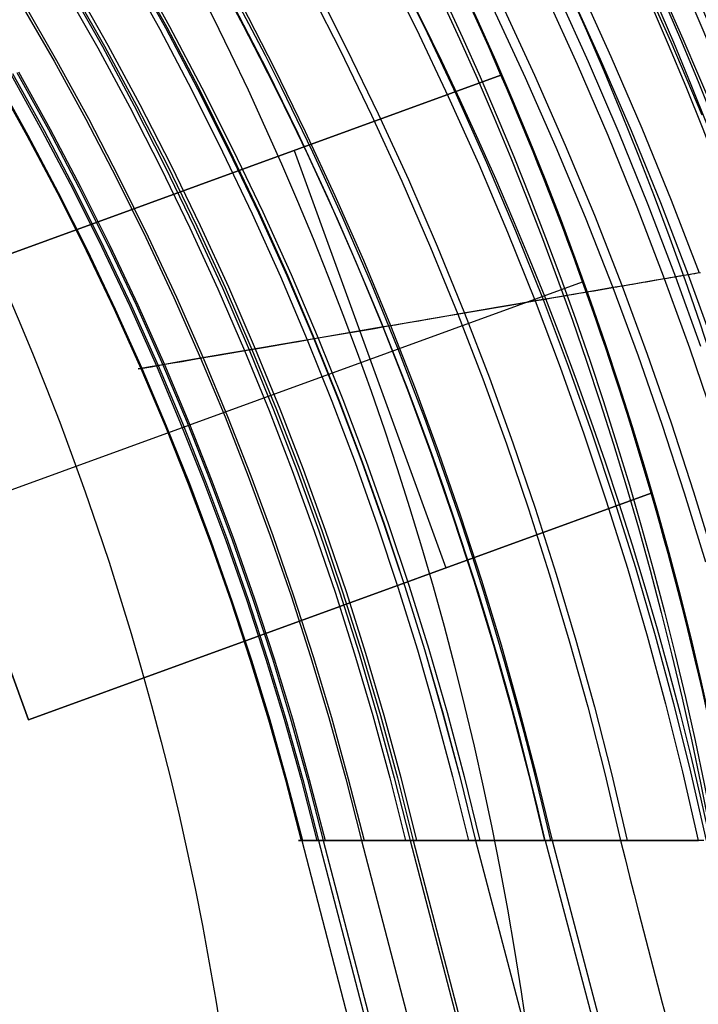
# Model space of a CAD drawing. Extents: x 112 to 670, y -274 to 273.
# Tile 59 of 84: x 579 to 625, y 15 to 81. Entities that reach past the tile are written whole.
import ezdxf

# ---------------------------------------------------------------- set-up
doc = ezdxf.new("R2010")
doc.units = 0
doc.layers.add('PREDEFINITO', color=7, linetype='CONTINUOUS')

msp = doc.modelspace()

# ---------------------------------------------------------------- linework, layer by layer
at = {"layer": 'PREDEFINITO'}
for p, q in [((603.935, 85.116, 249.625), (606.179, 80.611, 249.615)), ((586.056, 84.536, 44.63), (588.31, 80.469, 44.64)), ((586.423, 84.632, 208.554), (588.691, 80.562, 208.55)), ((586.526, 84.69, 43.618), (588.781, 80.611, 43.628)), ((586.712, 84.726, 209.675), (588.98, 80.648, 209.671)), ((603.41, 84.959, 248.651), (605.652, 80.468, 248.642)), ((620.618, 84.539, 267.743), (622.821, 79.631, 267.728)), ((621.437, 84.761, 268.307), (623.642, 79.833, 268.291)), ((581.894, 83.172, 57.175), (584.131, 79.214, 57.185)), ((582.195, 83.27, 56.052), (584.434, 79.305, 56.062)), ((582.333, 83.298, 190.229), (584.581, 79.334, 190.227)), ((582.558, 83.372, 191.374), (584.807, 79.401, 191.372)), ((598.269, 83.423, 237.747), (600.49, 79.063, 237.74)), ((598.709, 83.555, 238.786), (600.931, 79.183, 238.778)), ((615.871, 83.247, 263.523), (618.056, 78.459, 263.511)), ((616.593, 83.444, 264.271), (618.78, 78.638, 264.258)), ((614.343, 82.866, -17.417), (616.502, 78.107, -17.411)), ((615.085, 83.069, -17.902), (617.245, 78.291, -17.896)), ((578.938, 82.192, 170.115), (581.17, 78.315, 170.115)), ((579.106, 82.246, 171.275), (581.339, 78.365, 171.275)), ((593.344, 81.976, 35.001), (595.531, 77.735, 35.012)), ((593.846, 82.126, 33.929), (596.035, 77.872, 33.94)), ((610.833, 81.877, 257.206), (612.999, 77.216, 257.195)), ((611.452, 82.046, 258.087), (613.621, 77.369, 258.076)), ((588.31, 80.469, 44.64), (590.477, 76.357, 44.649)), ((588.691, 80.562, 208.55), (590.871, 76.446, 208.547)), ((588.781, 80.611, 43.628), (590.95, 76.486, 43.636)), ((588.98, 80.648, 209.671), (591.162, 76.525, 209.668)), ((605.652, 80.468, 248.642), (607.798, 75.936, 248.633)), ((606.179, 80.611, 249.615), (608.327, 76.066, 249.606)), ((623.642, 79.833, 268.291), (625.744, 74.873, 268.277)), ((584.131, 79.214, 57.185), (586.285, 75.211, 57.194)), ((584.434, 79.305, 56.062), (586.589, 75.294, 56.072)), ((584.581, 79.334, 190.227), (586.744, 75.323, 190.225)), ((584.807, 79.401, 191.372), (586.971, 75.385, 191.37)), ((600.931, 79.183, 238.778), (603.061, 74.771, 238.771)), ((622.821, 79.631, 267.728), (624.92, 74.691, 267.714)), ((600.49, 79.063, 237.74), (602.618, 74.662, 237.733)), ((618.056, 78.459, 263.511), (620.14, 73.637, 263.499)), ((618.78, 78.638, 264.258), (620.866, 73.797, 264.246)), ((581.17, 78.315, 170.115), (583.319, 74.391, 170.115)), ((581.339, 78.365, 171.275), (583.489, 74.437, 171.275)), ((596.035, 77.872, 33.94), (598.135, 73.576, 33.951)), ((616.502, 78.107, -17.411), (618.561, 73.314, -17.405)), ((617.245, 78.291, -17.896), (619.307, 73.479, -17.891)), ((569.187, 62.035, -11), (611.354, 77.383, -11)), ((569.187, 62.035, -8), (611.354, 77.383, -8)), ((611.354, 77.383, -12.04), (569.187, 62.035, -12.04)), ((611.354, 77.383, -9.5), (569.187, 62.035, -9.5)), ((577.198, 77.133, 106.289), (579.329, 73.309, 106.295)), ((577.229, 77.139, 127.836), (579.361, 73.316, 127.84)), ((577.238, 77.145, 105.109), (579.369, 73.32, 105.115)), ((577.273, 77.153, 129.015), (579.405, 73.328, 129.019)), ((578.245, 77.448, 89.427), (580.379, 73.597, 89.435)), ((578.364, 77.484, 88.258), (580.498, 73.629, 88.265)), ((578.653, 77.564, 149.042), (580.792, 73.704, 149.044)), ((578.766, 77.597, 150.213), (580.905, 73.735, 150.215)), ((595.531, 77.735, 35.012), (597.629, 73.452, 35.022)), ((611.354, 77.383, -11), (611.354, 77.383, -12.04)), ((611.354, 77.383, -11), (611.354, 77.383, -8)), ((612.999, 77.216, 257.195), (615.067, 72.518, 257.185)), ((613.621, 77.369, 258.076), (615.69, 72.656, 258.066)), ((590.95, 76.486, 43.636), (593.032, 72.319, 43.645)), ((591.162, 76.525, 209.668), (593.256, 72.358, 209.664)), ((590.477, 76.357, 44.649), (592.558, 72.202, 44.657)), ((590.871, 76.446, 208.547), (592.964, 72.287, 208.543)), ((607.798, 75.936, 248.633), (609.85, 71.368, 248.626)), ((608.327, 76.066, 249.606), (610.38, 71.485, 249.598)), ((586.285, 75.211, 57.194), (588.354, 71.163, 57.203)), ((586.589, 75.294, 56.072), (588.659, 71.238, 56.081)), ((586.744, 75.323, 190.225), (588.823, 71.267, 190.224)), ((586.971, 75.385, 191.37), (589.05, 71.323, 191.368)), ((602.618, 74.662, 237.733), (604.653, 70.221, 237.726)), ((603.061, 74.771, 238.771), (605.098, 70.32, 238.765)), ((583.319, 74.391, 170.115), (585.385, 70.422, 170.115)), ((583.489, 74.437, 171.275), (585.555, 70.464, 171.275)), ((579.329, 73.309, 106.295), (581.378, 69.439, 106.3)), ((579.361, 73.316, 127.84), (581.411, 69.445, 127.844)), ((579.369, 73.32, 105.115), (581.418, 69.449, 105.121)), ((579.405, 73.328, 129.019), (581.456, 69.456, 129.022)), ((580.379, 73.597, 89.435), (582.43, 69.7, 89.442)), ((580.498, 73.629, 88.265), (582.549, 69.729, 88.272)), ((580.792, 73.704, 149.044), (582.848, 69.798, 149.046)), ((580.905, 73.735, 150.215), (582.962, 69.826, 150.217)), ((597.629, 73.452, 35.022), (599.636, 69.13, 35.031)), ((598.135, 73.576, 33.951), (600.144, 69.242, 33.96)), ((618.561, 73.314, -17.405), (620.523, 68.489, -17.399)), ((619.307, 73.479, -17.891), (621.27, 68.636, -17.886)), ((620.14, 73.637, 263.499), (622.123, 68.782, 263.488)), ((620.866, 73.797, 264.246), (622.852, 68.925, 264.235)), ((615.067, 72.518, 257.185), (617.036, 67.787, 257.177)), ((615.69, 72.656, 258.066), (617.662, 67.91, 258.057)), ((592.558, 72.202, 44.657), (594.551, 68.006, 44.665)), ((592.964, 72.287, 208.543), (594.969, 68.085, 208.54)), ((593.032, 72.319, 43.645), (595.026, 68.112, 43.652)), ((593.256, 72.358, 209.664), (595.262, 68.15, 209.661)), ((597.378, 72.296, -11), (597.378, 72.296, -12.04)), ((597.378, 72.296, -11), (597.378, 72.296, -8)), ((597.378, 72.296, -8), (607.638, 44.105, -8)), ((588.354, 71.163, 57.203), (590.337, 67.073, 57.211)), ((588.659, 71.238, 56.081), (590.643, 67.14, 56.089)), ((588.823, 71.267, 190.224), (590.814, 67.169, 190.222)), ((589.05, 71.323, 191.368), (591.043, 67.219, 191.366)), ((609.85, 71.368, 248.626), (611.805, 66.764, 248.618)), ((610.38, 71.485, 249.598), (612.337, 66.868, 249.591)), ((582.962, 69.826, 150.217), (584.935, 65.872, 150.219)), ((585.385, 70.422, 170.115), (587.365, 66.408, 170.116)), ((585.555, 70.464, 171.275), (587.536, 66.446, 171.275)), ((604.653, 70.221, 237.726), (606.594, 65.744, 237.72)), ((605.098, 70.32, 238.765), (607.04, 65.832, 238.759)), ((581.378, 69.439, 106.3), (583.344, 65.524, 106.305)), ((581.411, 69.445, 127.844), (583.378, 65.53, 127.848)), ((581.418, 69.449, 105.121), (583.384, 65.533, 105.126)), ((581.456, 69.456, 129.022), (583.423, 65.54, 129.026)), ((582.43, 69.7, 89.442), (584.398, 65.758, 89.448)), ((582.549, 69.729, 88.272), (584.518, 65.785, 88.279)), ((582.848, 69.798, 149.046), (584.821, 65.847, 149.048)), ((600.144, 69.242, 33.96), (602.062, 64.87, 33.969)), ((599.636, 69.13, 35.031), (601.553, 64.77, 35.039)), ((620.523, 68.489, -17.399), (622.385, 63.637, -17.394)), ((621.27, 68.636, -17.886), (623.133, 63.765, -17.882)), ((622.123, 68.782, 263.488), (624.006, 63.898, 263.478)), ((622.852, 68.925, 264.235), (624.736, 64.023, 264.225)), ((594.551, 68.006, 44.665), (596.456, 63.772, 44.672)), ((594.969, 68.085, 208.54), (596.884, 63.845, 208.537)), ((595.026, 68.112, 43.652), (596.931, 63.865, 43.659)), ((595.262, 68.15, 209.661), (597.178, 63.902, 209.658)), ((617.662, 67.91, 258.057), (619.534, 63.132, 258.049)), ((590.814, 67.169, 190.222), (592.718, 63.03, 190.221)), ((591.043, 67.219, 191.366), (592.947, 63.074, 191.365)), ((617.036, 67.787, 257.177), (618.907, 63.025, 257.168)), ((590.337, 67.073, 57.211), (592.233, 62.942, 57.219)), ((590.643, 67.14, 56.089), (592.539, 63.002, 56.096)), ((611.805, 66.764, 248.618), (613.664, 62.127, 248.612)), ((612.337, 66.868, 249.591), (614.197, 62.219, 249.584)), ((584.821, 65.847, 149.048), (586.708, 61.854, 149.05)), ((584.935, 65.872, 150.219), (586.823, 61.876, 150.221)), ((587.365, 66.408, 170.116), (589.26, 62.353, 170.116)), ((587.536, 66.446, 171.275), (589.431, 62.387, 171.276)), ((607.04, 65.832, 238.759), (608.888, 61.309, 238.753)), ((583.344, 65.524, 106.305), (585.226, 61.566, 106.31)), ((583.378, 65.53, 127.848), (585.261, 61.572, 127.851)), ((583.384, 65.533, 105.126), (585.266, 61.574, 105.131)), ((583.423, 65.54, 129.026), (585.306, 61.58, 129.029)), ((584.398, 65.758, 89.448), (586.282, 61.774, 89.454)), ((584.518, 65.785, 88.279), (586.402, 61.797, 88.285)), ((606.594, 65.744, 237.72), (608.441, 61.233, 237.715)), ((601.553, 64.77, 35.039), (603.378, 60.376, 35.047)), ((602.062, 64.87, 33.969), (603.889, 60.463, 33.977)), ((596.884, 63.845, 208.537), (598.709, 59.566, 208.535)), ((596.931, 63.865, 43.659), (598.747, 59.582, 43.666)), ((597.178, 63.902, 209.658), (599.003, 59.617, 209.655)), ((623.315, 63.797, -17.988), (623.498, 63.828, -18.091)), ((624.006, 63.898, 263.478), (623.413, 63.797, 262.844)), ((623.498, 63.828, -18.091), (623.683, 63.86, -18.19)), ((623.683, 63.86, -18.19), (623.869, 63.892, -18.285)), ((623.869, 63.892, -18.285), (624.057, 63.924, -18.377)), ((624.736, 64.023, 264.225), (624.006, 63.898, 263.478)), ((624.006, 63.898, 263.478), (625.716, 59.189, 263.47)), ((624.057, 63.924, -18.377), (624.247, 63.957, -18.466)), ((624.247, 63.957, -18.466), (624.437, 63.989, -18.55)), ((624.437, 63.989, -18.55), (624.629, 64.022, -18.631)), ((624.629, 64.022, -18.631), (624.822, 64.056, -18.708)), ((574.317, 47.94, -8), (616.866, 63.426, -8)), ((596.456, 63.772, 44.672), (598.271, 59.5, 44.679)), ((620.597, 63.315, 259.476), (619.534, 63.132, 258.049)), ((619.598, 63.158, -14.734), (619.811, 63.194, -14.992)), ((619.811, 63.194, -14.992), (620.027, 63.231, -15.244)), ((620.027, 63.231, -15.244), (620.247, 63.269, -15.489)), ((620.247, 63.269, -15.489), (620.47, 63.308, -15.728)), ((620.47, 63.308, -15.728), (620.697, 63.347, -15.96)), ((621.696, 63.503, 260.86), (620.597, 63.315, 259.476)), ((620.697, 63.347, -15.96), (620.927, 63.386, -16.186)), ((620.927, 63.386, -16.186), (621.161, 63.426, -16.404)), ((621.161, 63.426, -16.404), (621.398, 63.467, -16.616)), ((621.398, 63.467, -16.616), (621.639, 63.509, -16.821)), ((621.639, 63.509, -16.821), (621.884, 63.551, -17.02)), ((622.258, 63.599, 261.535), (621.696, 63.503, 260.86)), ((621.884, 63.551, -17.02), (622.132, 63.593, -17.21)), ((622.132, 63.593, -17.21), (622.385, 63.637, -17.394)), ((622.831, 63.697, 262.196), (622.258, 63.599, 261.535)), ((622.385, 63.637, -17.394), (622.569, 63.668, -17.522)), ((622.385, 63.637, -17.394), (624.078, 58.958, -17.39)), ((622.569, 63.668, -17.522), (622.755, 63.7, -17.646)), ((622.755, 63.7, -17.646), (622.943, 63.733, -17.766)), ((623.413, 63.797, 262.844), (622.831, 63.697, 262.196)), ((622.943, 63.733, -17.766), (623.133, 63.765, -17.882)), ((623.133, 63.765, -17.882), (623.315, 63.797, -17.988)), ((623.133, 63.765, -17.882), (624.827, 59.07, -17.878)), ((592.233, 62.942, 57.219), (594.042, 58.773, 57.226)), ((592.539, 63.002, 56.096), (594.348, 58.825, 56.103)), ((592.718, 63.03, 190.221), (594.533, 58.851, 190.22)), ((592.947, 63.074, 191.365), (594.763, 58.89, 191.363)), ((616.467, 62.607, 253.459), (615.312, 62.41, 251.54)), ((615.652, 62.479, -7.647), (615.96, 62.532, -8.39)), ((615.96, 62.532, -8.39), (616.276, 62.586, -9.116)), ((616.276, 62.586, -9.116), (616.602, 62.642, -9.823)), ((617.664, 62.812, 255.337), (616.467, 62.607, 253.459)), ((616.602, 62.642, -9.823), (616.938, 62.7, -10.512)), ((616.938, 62.7, -10.512), (617.284, 62.76, -11.18)), ((617.284, 62.76, -11.18), (617.64, 62.821, -11.828)), ((617.64, 62.821, -11.828), (618.008, 62.884, -12.454)), ((618.907, 63.025, 257.168), (617.664, 62.812, 255.337)), ((618.008, 62.884, -12.454), (618.387, 62.949, -13.059)), ((618.387, 62.949, -13.059), (618.778, 63.017, -13.641)), ((618.778, 63.017, -13.641), (618.979, 63.051, -13.923)), ((619.534, 63.132, 258.049), (618.907, 63.025, 257.168)), ((618.907, 63.025, 257.168), (620.608, 58.431, 257.161)), ((618.979, 63.051, -13.923), (619.182, 63.086, -14.2)), ((619.182, 63.086, -14.2), (619.388, 63.122, -14.47)), ((619.388, 63.122, -14.47), (619.598, 63.158, -14.734)), ((619.534, 63.132, 258.049), (621.236, 58.524, 258.042)), ((579.448, 33.844, -11), (569.187, 62.035, -11)), ((579.448, 33.844, -8), (569.187, 62.035, -8)), ((569.187, 62.035, -12.04), (579.448, 33.844, -12.04)), ((569.187, 62.035, -9.5), (579.448, 33.844, -9.5)), ((586.708, 61.854, 149.05), (588.51, 57.82, 149.052)), ((586.823, 61.876, 150.221), (588.624, 57.839, 150.222)), ((589.26, 62.353, 170.116), (591.067, 58.257, 170.116)), ((589.431, 62.387, 171.276), (591.239, 58.287, 171.276)), ((608.383, 61.232, 20.235), (612.752, 61.981, 1.489)), ((612.397, 61.91, 246.204), (611.181, 61.702, 243.755)), ((613.664, 62.127, 248.612), (612.397, 61.91, 246.204)), ((612.752, 61.981, 1.489), (613.72, 62.147, -2.01)), ((615.312, 62.41, 251.54), (613.664, 62.127, 248.612)), ((613.664, 62.127, 248.612), (615.355, 57.652, 248.606)), ((613.72, 62.147, -2.01), (614.237, 62.236, -3.691)), ((614.197, 62.219, 249.584), (615.889, 57.731, 249.578)), ((614.237, 62.236, -3.691), (614.78, 62.329, -5.318)), ((614.78, 62.329, -5.318), (615.354, 62.428, -6.887)), ((615.354, 62.428, -6.887), (615.652, 62.479, -7.647)), ((585.226, 61.566, 106.31), (587.023, 57.566, 106.315)), ((585.261, 61.572, 127.851), (587.059, 57.572, 127.854)), ((585.266, 61.574, 105.131), (587.063, 57.573, 105.135)), ((585.306, 61.58, 129.029), (587.104, 57.579, 129.032)), ((586.282, 61.774, 89.454), (588.08, 57.748, 89.459)), ((586.402, 61.797, 88.285), (588.2, 57.769, 88.29)), ((608.441, 61.233, 237.715), (607.193, 61.019, 234.703)), ((607.421, 61.067, 23.913), (608.383, 61.232, 20.235)), ((610.012, 61.502, 241.271), (608.441, 61.233, 237.715)), ((608.441, 61.233, 237.715), (610.123, 56.875, 237.711)), ((608.888, 61.309, 238.753), (610.571, 56.942, 238.749)), ((611.181, 61.702, 243.755), (610.012, 61.502, 241.271)), ((606, 60.815, 231.657), (603.769, 60.433, 225.473)), ((603.889, 60.463, 33.977), (604.231, 60.522, 33.214)), ((604.231, 60.522, 33.214), (604.564, 60.578, 32.434)), ((604.564, 60.578, 32.434), (605.2, 60.687, 30.83)), ((605.2, 60.687, 30.83), (605.801, 60.79, 29.17)), ((605.801, 60.79, 29.17), (606.369, 60.887, 27.46)), ((607.193, 61.019, 234.703), (606, 60.815, 231.657)), ((606.369, 60.887, 27.46), (606.908, 60.979, 25.706)), ((606.908, 60.979, 25.706), (607.421, 61.067, 23.913)), ((601.088, 59.974, 217.074), (599.003, 59.617, 209.655)), ((599.29, 59.675, 42.588), (602.806, 60.278, 36.173)), ((603.401, 60.37, 224.387), (601.088, 59.974, 217.074)), ((602.806, 60.278, 36.173), (603.378, 60.376, 35.047)), ((603.378, 60.376, 35.047), (603.889, 60.463, 33.977)), ((603.378, 60.376, 35.047), (605.042, 56.129, 35.054)), ((603.769, 60.433, 225.473), (603.401, 60.37, 224.387)), ((603.889, 60.463, 33.977), (605.554, 56.205, 33.984)), ((596.621, 59.208, 199.991), (594.533, 58.851, 190.22)), ((596.105, 59.127, 50.259), (596.599, 59.212, 48.831)), ((596.599, 59.212, 48.831), (597.122, 59.302, 47.423)), ((599.003, 59.617, 209.655), (596.621, 59.208, 199.991)), ((597.122, 59.302, 47.423), (597.678, 59.398, 46.038)), ((597.678, 59.398, 46.038), (598.271, 59.5, 44.679)), ((598.271, 59.5, 44.679), (598.747, 59.582, 43.666)), ((598.271, 59.5, 44.679), (599.927, 55.369, 44.684)), ((598.709, 59.566, 208.535), (600.373, 55.429, 208.532)), ((598.747, 59.582, 43.666), (599.29, 59.675, 42.588)), ((598.747, 59.582, 43.666), (600.404, 55.44, 43.671)), ((599.003, 59.617, 209.655), (600.668, 55.473, 209.653)), ((592.774, 58.55, 180.778), (591.067, 58.257, 170.116)), ((592.13, 58.444, 64.873), (593.05, 58.602, 61.038)), ((594.533, 58.851, 190.22), (592.774, 58.55, 180.778)), ((593.05, 58.602, 61.038), (594.348, 58.825, 56.103)), ((594.042, 58.773, 57.226), (595.692, 54.739, 57.232)), ((594.348, 58.825, 56.103), (595.191, 58.97, 53.161)), ((594.348, 58.825, 56.103), (595.999, 54.785, 56.109)), ((594.533, 58.851, 190.22), (596.19, 54.808, 190.218)), ((594.763, 58.89, 191.363), (596.42, 54.843, 191.362)), ((595.191, 58.97, 53.161), (596.105, 59.127, 50.259)), ((621.236, 58.524, 258.042), (622.846, 53.891, 258.036)), ((624.078, 58.958, -17.39), (625.68, 54.257, -17.386)), ((588.2, 57.769, 88.29), (588.659, 57.848, 84.344)), ((589.731, 58.029, 160.192), (588.51, 57.82, 149.052)), ((588.659, 57.848, 84.344), (589.198, 57.941, 80.414)), ((589.198, 57.941, 80.414), (589.816, 58.047, 76.501)), ((591.067, 58.257, 170.116), (589.731, 58.029, 160.192)), ((589.816, 58.047, 76.501), (590.512, 58.167, 72.605)), ((590.512, 58.167, 72.605), (591.284, 58.299, 68.729)), ((591.067, 58.257, 170.116), (592.718, 54.293, 170.116)), ((591.239, 58.287, 171.276), (592.89, 54.319, 171.276)), ((591.284, 58.299, 68.729), (592.13, 58.444, 64.873)), ((620.608, 58.431, 257.161), (622.217, 53.812, 257.155)), ((586.856, 57.537, 117.087), (587.023, 57.566, 106.315)), ((586.91, 57.546, 122.472), (586.856, 57.537, 117.087)), ((587.059, 57.572, 127.854), (586.91, 57.546, 122.472)), ((587.023, 57.566, 106.315), (587.447, 57.64, 97.282)), ((587.023, 57.566, 106.315), (588.665, 53.693, 106.318)), ((587.667, 57.675, 139.056), (587.059, 57.572, 127.854)), ((587.059, 57.572, 127.854), (588.702, 53.698, 127.857)), ((587.063, 57.573, 105.135), (588.705, 53.699, 105.139)), ((587.104, 57.579, 129.032), (588.747, 53.705, 129.034)), ((587.447, 57.64, 97.282), (587.729, 57.688, 93.365)), ((588.51, 57.82, 149.052), (587.667, 57.675, 139.056)), ((587.729, 57.688, 93.365), (588.2, 57.769, 88.29)), ((588.08, 57.748, 89.459), (589.722, 53.851, 89.464)), ((588.2, 57.769, 88.29), (589.843, 53.869, 88.295)), ((588.51, 57.82, 149.052), (590.155, 53.913, 149.053)), ((588.624, 57.839, 150.222), (590.27, 53.93, 150.224)), ((615.355, 57.652, 248.606), (616.957, 53.15, 248.601)), ((615.889, 57.731, 249.578), (617.492, 53.217, 249.573)), ((610.123, 56.875, 237.711), (611.717, 52.49, 237.707)), ((610.571, 56.942, 238.749), (612.165, 52.547, 238.745)), ((605.042, 56.129, 35.054), (606.621, 51.854, 35.06)), ((605.554, 56.205, 33.984), (607.133, 51.919, 33.99)), ((599.927, 55.369, 44.684), (601.499, 51.209, 44.689)), ((600.373, 55.429, 208.532), (601.953, 51.261, 208.53)), ((600.404, 55.44, 43.671), (601.976, 51.269, 43.676)), ((600.668, 55.473, 209.653), (602.248, 51.298, 209.651)), ((595.692, 54.739, 57.232), (597.26, 50.673, 57.237)), ((595.999, 54.785, 56.109), (597.568, 50.712, 56.115)), ((596.19, 54.808, 190.218), (597.764, 50.733, 190.217)), ((596.42, 54.843, 191.362), (597.994, 50.762, 191.361)), ((589.843, 53.869, 88.295), (591.405, 49.934, 88.299)), ((590.155, 53.913, 149.053), (591.72, 49.973, 149.054)), ((590.27, 53.93, 150.224), (591.835, 49.987, 150.225)), ((592.718, 54.293, 170.116), (594.287, 50.296, 170.116)), ((592.89, 54.319, 171.276), (594.459, 50.317, 171.276)), ((622.846, 53.891, 258.036), (624.365, 49.237, 258.03)), ((588.665, 53.693, 106.318), (590.226, 49.785, 106.322)), ((588.702, 53.698, 127.857), (590.264, 49.79, 127.859)), ((588.705, 53.699, 105.139), (590.266, 49.79, 105.143)), ((588.747, 53.705, 129.034), (590.309, 49.795, 129.037)), ((589.722, 53.851, 89.464), (591.284, 49.919, 89.468)), ((617.492, 53.217, 249.573), (619.005, 48.68, 249.569)), ((622.217, 53.812, 257.155), (623.736, 49.171, 257.15)), ((612.165, 52.547, 238.745), (613.672, 48.126, 238.741)), ((616.957, 53.15, 248.601), (618.469, 48.624, 248.597)), ((607.133, 51.919, 33.99), (608.627, 47.606, 33.996)), ((611.717, 52.49, 237.707), (613.223, 48.079, 237.703)), ((601.499, 51.209, 44.689), (602.987, 47.019, 44.693)), ((601.953, 51.261, 208.53), (603.448, 47.063, 208.529)), ((601.976, 51.269, 43.676), (603.465, 47.069, 43.68)), ((602.248, 51.298, 209.651), (603.743, 47.094, 209.649)), ((606.621, 51.854, 35.06), (608.114, 47.552, 35.065)), ((597.26, 50.673, 57.237), (598.746, 46.577, 57.241)), ((597.568, 50.712, 56.115), (599.053, 46.609, 56.119)), ((597.764, 50.733, 190.217), (599.254, 46.628, 190.217)), ((597.994, 50.762, 191.361), (599.484, 46.652, 191.36)), ((591.284, 49.919, 89.468), (592.765, 45.955, 89.471)), ((591.405, 49.934, 88.299), (592.885, 45.967, 88.302)), ((591.72, 49.973, 149.054), (593.203, 45.999, 149.055)), ((591.835, 49.987, 150.225), (593.318, 46.011, 150.226)), ((594.287, 50.296, 170.116), (595.772, 46.266, 170.116)), ((594.459, 50.317, 171.276), (595.945, 46.284, 171.276)), ((590.226, 49.785, 106.322), (591.706, 45.844, 106.324)), ((590.264, 49.79, 127.859), (591.744, 45.848, 127.861)), ((590.266, 49.79, 105.143), (591.746, 45.848, 105.145)), ((590.309, 49.795, 129.037), (591.79, 45.853, 129.039)), ((624.365, 49.237, 258.03), (625.793, 44.562, 258.026)), ((579.448, 33.844, -12.04), (621.497, 49.149, -12.04)), ((621.497, 49.149, -11), (579.448, 33.844, -11)), ((621.497, 49.149, -8), (579.448, 33.844, -8)), ((579.448, 33.844, -9.5), (621.497, 49.149, -9.5)), ((618.469, 48.624, 248.597), (619.891, 44.076, 248.593)), ((619.005, 48.68, 249.569), (620.428, 44.12, 249.565)), ((621.497, 49.149, -12.04), (621.497, 49.149, -11)), ((621.497, 49.149, -8), (621.497, 49.149, -11)), ((623.736, 49.171, 257.15), (625.163, 44.51, 257.146)), ((613.223, 48.079, 237.703), (614.64, 43.644, 237.7)), ((613.672, 48.126, 238.741), (615.09, 43.681, 238.738)), ((608.114, 47.552, 35.065), (609.522, 43.225, 35.069)), ((608.627, 47.606, 33.996), (610.035, 43.268, 34)), ((598.746, 46.577, 57.241), (600.147, 42.453, 57.245)), ((599.053, 46.609, 56.119), (600.455, 42.478, 56.123)), ((599.254, 46.628, 190.217), (600.659, 42.493, 190.216)), ((599.484, 46.652, 191.36), (600.89, 42.512, 191.36)), ((602.987, 47.019, 44.693), (604.391, 42.803, 44.697)), ((603.448, 47.063, 208.529), (604.857, 42.839, 208.527)), ((603.465, 47.069, 43.68), (604.869, 42.842, 43.684)), ((603.743, 47.094, 209.649), (605.153, 42.863, 209.647)), ((592.765, 45.955, 89.471), (594.163, 41.959, 89.474)), ((592.885, 45.967, 88.302), (594.283, 41.969, 88.305)), ((593.203, 45.999, 149.055), (594.602, 41.995, 149.056)), ((593.318, 46.011, 150.226), (594.718, 42.004, 150.227)), ((595.772, 46.266, 170.116), (597.175, 42.207, 170.116)), ((595.945, 46.284, 171.276), (597.347, 42.221, 171.276)), ((591.706, 45.844, 106.324), (593.103, 41.872, 106.327)), ((591.744, 45.848, 127.861), (593.142, 41.875, 127.862)), ((591.746, 45.848, 105.145), (593.143, 41.875, 105.148)), ((591.79, 45.853, 129.039), (593.188, 41.879, 129.04)), ((607.638, 44.105, -11), (607.638, 44.105, -12.04)), ((607.638, 44.105, -11), (607.638, 44.105, -8)), ((619.891, 44.076, 248.593), (621.224, 39.508, 248.59)), ((620.428, 44.12, 249.565), (621.76, 39.541, 249.562)), ((609.522, 43.225, 35.069), (610.843, 38.875, 35.072)), ((610.035, 43.268, 34), (611.357, 38.906, 34.003)), ((614.64, 43.644, 237.7), (615.969, 39.187, 237.698)), ((615.09, 43.681, 238.738), (616.419, 39.214, 238.736)), ((604.391, 42.803, 44.697), (605.709, 38.561, 44.7)), ((604.857, 42.839, 208.527), (606.18, 38.588, 208.526)), ((604.869, 42.842, 43.684), (606.188, 38.59, 43.686)), ((605.153, 42.863, 209.647), (606.476, 38.607, 209.646)), ((594.163, 41.959, 89.474), (595.477, 37.935, 89.476)), ((594.283, 41.969, 88.305), (595.598, 37.942, 88.307)), ((594.602, 41.995, 149.056), (595.919, 37.961, 149.057)), ((594.718, 42.004, 150.227), (596.034, 37.968, 150.227)), ((597.175, 42.207, 170.116), (598.492, 38.119, 170.116)), ((597.347, 42.221, 171.276), (598.665, 38.129, 171.276)), ((600.147, 42.453, 57.245), (601.464, 38.301, 57.248)), ((600.455, 42.478, 56.123), (601.772, 38.32, 56.126)), ((600.659, 42.493, 190.216), (601.979, 38.332, 190.215)), ((600.89, 42.512, 191.36), (602.21, 38.346, 191.359)), ((593.103, 41.872, 106.327), (594.418, 37.87, 106.329)), ((593.142, 41.875, 127.862), (594.457, 37.872, 127.864)), ((593.143, 41.875, 105.148), (594.458, 37.872, 105.15)), ((593.188, 41.879, 129.04), (594.503, 37.875, 129.041)), ((621.224, 39.508, 248.59), (622.466, 34.922, 248.588)), ((621.76, 39.541, 249.562), (623.003, 34.943, 249.56)), ((606.18, 38.588, 208.526), (607.416, 34.315, 208.525)), ((606.188, 38.59, 43.686), (607.421, 34.315, 43.688)), ((606.476, 38.607, 209.646), (607.712, 34.327, 209.645)), ((610.843, 38.875, 35.072), (612.078, 34.503, 35.074)), ((611.357, 38.906, 34.003), (612.592, 34.524, 34.006)), ((615.969, 39.187, 237.698), (617.21, 34.71, 237.696)), ((616.419, 39.214, 238.736), (617.66, 34.728, 238.734)), ((595.477, 37.935, 89.476), (596.708, 33.883, 89.478)), ((595.598, 37.942, 88.307), (596.829, 33.888, 88.309)), ((595.919, 37.961, 149.057), (597.15, 33.9, 149.057)), ((596.034, 37.968, 150.227), (597.266, 33.905, 150.228)), ((598.492, 38.119, 170.116), (599.725, 34.004, 170.116)), ((598.665, 38.129, 171.276), (599.898, 34.011, 171.276)), ((601.464, 38.301, 57.248), (602.696, 34.125, 57.25)), ((601.772, 38.32, 56.126), (603.004, 34.137, 56.128)), ((601.979, 38.332, 190.215), (603.214, 34.145, 190.215)), ((602.21, 38.346, 191.359), (603.445, 34.154, 191.359)), ((605.709, 38.561, 44.7), (606.942, 34.296, 44.702)), ((594.418, 37.87, 106.329), (595.649, 33.84, 106.33)), ((594.457, 37.872, 127.864), (595.688, 33.842, 127.865)), ((594.458, 37.872, 105.15), (595.689, 33.842, 105.151)), ((594.503, 37.875, 129.041), (595.734, 33.843, 129.042)), ((617.21, 34.71, 237.696), (618.361, 30.215, 237.695)), ((617.66, 34.728, 238.734), (618.811, 30.224, 238.733)), ((622.466, 34.922, 248.588), (623.619, 30.32, 248.587)), ((623.003, 34.943, 249.56), (624.155, 30.33, 249.559)), ((599.725, 34.004, 170.116), (600.872, 29.865, 170.117)), ((599.898, 34.011, 171.276), (601.045, 29.869, 171.276)), ((602.696, 34.125, 57.25), (603.843, 29.925, 57.251)), ((603.004, 34.137, 56.128), (604.151, 29.931, 56.129)), ((603.214, 34.145, 190.215), (604.362, 29.935, 190.215)), ((603.445, 34.154, 191.359), (604.593, 29.94, 191.358)), ((606.942, 34.296, 44.702), (608.089, 30.01, 44.703)), ((607.416, 34.315, 208.525), (608.565, 30.019, 208.525)), ((607.421, 34.315, 43.688), (608.568, 30.019, 43.69)), ((607.712, 34.327, 209.645), (608.861, 30.025, 209.645)), ((612.078, 34.503, 35.074), (613.225, 30.112, 35.076)), ((612.592, 34.524, 34.006), (613.74, 30.122, 34.007)), ((579.448, 33.844, -11), (579.448, 33.844, -12.04)), ((579.448, 33.844, -11), (579.448, 33.844, -8)), ((595.649, 33.84, 106.33), (596.794, 29.784, 106.331)), ((595.688, 33.842, 127.865), (596.834, 29.785, 127.865)), ((595.689, 33.842, 105.151), (596.834, 29.785, 105.152)), ((595.734, 33.843, 129.042), (596.88, 29.786, 129.043)), ((596.708, 33.883, 89.478), (597.854, 29.805, 89.479)), ((596.829, 33.888, 88.309), (597.974, 29.807, 88.31)), ((597.15, 33.9, 149.057), (598.297, 29.814, 149.057)), ((597.266, 33.905, 150.228), (598.412, 29.816, 150.228)), ((603.843, 29.925, 57.251), (604.903, 25.703, 57.252)), ((604.151, 29.931, 56.129), (605.211, 25.703, 56.13)), ((604.362, 29.935, 190.215), (605.422, 25.703, 190.215)), ((604.593, 29.94, 191.358), (605.653, 25.703, 191.358)), ((608.089, 30.01, 44.703), (609.15, 25.703, 44.703)), ((608.565, 30.019, 208.525), (609.626, 25.703, 208.525)), ((608.568, 30.019, 43.69), (609.628, 25.703, 43.69)), ((608.861, 30.025, 209.645), (609.922, 25.703, 209.645)), ((613.225, 30.112, 35.076), (614.286, 25.703, 35.076)), ((613.74, 30.122, 34.007), (614.801, 25.703, 34.008)), ((618.361, 30.215, 237.695), (619.422, 25.703, 237.695)), ((618.811, 30.224, 238.733), (619.873, 25.703, 238.733)), ((623.619, 30.32, 248.587), (624.681, 25.703, 248.586)), ((624.155, 30.33, 249.559), (625.217, 25.703, 249.558)), ((596.794, 29.784, 106.331), (597.855, 25.703, 106.331)), ((596.834, 29.785, 127.865), (597.895, 25.703, 127.865)), ((596.834, 29.785, 105.152), (597.895, 25.703, 105.152)), ((596.88, 29.786, 129.043), (597.94, 25.703, 129.043)), ((597.854, 29.805, 89.479), (598.914, 25.703, 89.479)), ((597.974, 29.807, 88.31), (599.035, 25.703, 88.31)), ((598.297, 29.814, 149.057), (599.357, 25.703, 149.058)), ((598.412, 29.816, 150.228), (599.473, 25.703, 150.228)), ((600.872, 29.865, 170.117), (601.933, 25.703, 170.117)), ((601.045, 29.869, 171.276), (602.106, 25.703, 171.276)), ((597.741, 25.703, 110.831), (597.688, 25.703, 116.511)), ((597.688, 25.703, 116.511), (597.739, 25.703, 122.19)), ((597.744, 25.703, 122.485), (597.689, 25.703, 117.101)), ((597.689, 25.703, 117.101), (597.855, 25.703, 106.331)), ((597.739, 25.703, 122.19), (597.895, 25.703, 127.865)), ((597.895, 25.703, 105.152), (597.741, 25.703, 110.831)), ((597.895, 25.703, 127.865), (597.744, 25.703, 122.485)), ((597.855, 25.703, 106.331), (598.28, 25.703, 97.301)), ((598.318, 25.703, 96.713), (597.895, 25.703, 105.152)), ((597.895, 25.703, 127.865), (598.467, 25.703, 138.477)), ((597.895, 25.703, 127.865), (603.84, 2.881, 127.907)), ((597.895, 25.703, 105.152), (603.856, 2.822, 105.194)), ((598.509, 25.703, 139.065), (597.895, 25.703, 127.865)), ((598.28, 25.703, 97.301), (598.562, 25.703, 93.385)), ((598.635, 25.703, 92.505), (598.318, 25.703, 96.713)), ((598.467, 25.703, 138.477), (599.357, 25.703, 149.058)), ((599.357, 25.703, 149.058), (598.509, 25.703, 139.065)), ((598.562, 25.703, 93.385), (599.035, 25.703, 88.31)), ((599.035, 25.703, 88.31), (598.635, 25.703, 92.505)), ((599.514, 25.703, 84.22), (599.035, 25.703, 88.31)), ((599.035, 25.703, 88.31), (605.007, 2.797, 88.353)), ((599.035, 25.703, 88.31), (599.495, 25.703, 84.365)), ((599.357, 25.703, 149.058), (600.515, 25.703, 159.612)), ((599.357, 25.703, 149.058), (605.288, 2.962, 149.1)), ((600.587, 25.703, 160.195), (599.357, 25.703, 149.058)), ((599.495, 25.703, 84.365), (600.036, 25.703, 80.436)), ((600.08, 25.703, 80.146), (599.514, 25.703, 84.22)), ((600.036, 25.703, 80.436), (600.657, 25.703, 76.523)), ((600.731, 25.703, 76.091), (600.08, 25.703, 80.146)), ((600.515, 25.703, 159.612), (601.933, 25.703, 170.117)), ((601.933, 25.703, 170.117), (600.587, 25.703, 160.195)), ((600.657, 25.703, 76.523), (601.356, 25.703, 72.629)), ((601.466, 25.703, 72.055), (600.731, 25.703, 76.091)), ((601.356, 25.703, 72.629), (602.132, 25.703, 68.753)), ((602.283, 25.703, 68.039), (601.466, 25.703, 72.055)), ((601.933, 25.703, 170.117), (603.551, 25.703, 180.199)), ((601.933, 25.703, 170.117), (607.85, 3.062, 170.161)), ((603.651, 25.703, 180.776), (601.933, 25.703, 170.117)), ((602.132, 25.703, 68.753), (602.982, 25.703, 64.898)), ((603.181, 25.703, 64.046), (602.283, 25.703, 68.039)), ((602.982, 25.703, 64.898), (603.906, 25.703, 61.064)), ((604.157, 25.703, 60.075), (603.181, 25.703, 64.046)), ((603.551, 25.703, 180.199), (605.422, 25.703, 190.215)), ((605.422, 25.703, 190.215), (603.651, 25.703, 180.776)), ((603.906, 25.703, 61.064), (605.211, 25.703, 56.13)), ((605.211, 25.703, 56.13), (604.157, 25.703, 60.075)), ((606.141, 25.703, 52.91), (605.211, 25.703, 56.13)), ((605.211, 25.703, 56.13), (611.204, 2.821, 56.176)), ((605.211, 25.703, 56.13), (606.058, 25.703, 53.187)), ((605.422, 25.703, 190.215), (607.393, 25.703, 199.416)), ((605.422, 25.703, 190.215), (611.325, 3.175, 190.261)), ((607.524, 25.703, 199.983), (605.422, 25.703, 190.215)), ((606.058, 25.703, 53.187), (606.976, 25.703, 50.285)), ((606.638, 25.703, 51.317), (606.141, 25.703, 52.91)), ((607.161, 25.703, 49.741), (606.638, 25.703, 51.317)), ((606.976, 25.703, 50.285), (607.472, 25.703, 48.857)), ((607.717, 25.703, 48.186), (607.161, 25.703, 49.741)), ((607.393, 25.703, 199.416), (609.626, 25.703, 208.525)), ((607.472, 25.703, 48.857), (607.997, 25.703, 47.449)), ((609.626, 25.703, 208.525), (607.524, 25.703, 199.983)), ((608.311, 25.703, 46.657), (607.717, 25.703, 48.186)), ((607.997, 25.703, 47.449), (608.555, 25.703, 46.063)), ((608.946, 25.703, 45.157), (608.311, 25.703, 46.657)), ((608.555, 25.703, 46.063), (609.15, 25.703, 44.703)), ((609.281, 25.703, 44.419), (608.946, 25.703, 45.157)), ((609.15, 25.703, 44.703), (609.628, 25.703, 43.69)), ((609.628, 25.703, 43.69), (609.281, 25.703, 44.419)), ((609.626, 25.703, 208.525), (611.856, 25.703, 216.509)), ((609.626, 25.703, 208.525), (615.515, 3.296, 208.574)), ((612.021, 25.703, 217.062), (609.626, 25.703, 208.525)), ((610.237, 25.703, 42.488), (609.628, 25.703, 43.69)), ((609.628, 25.703, 43.69), (615.629, 2.866, 43.74)), ((609.628, 25.703, 43.69), (610.173, 25.703, 42.612)), ((610.173, 25.703, 42.612), (613.709, 25.703, 36.2)), ((613.529, 25.703, 36.54), (610.237, 25.703, 42.488)), ((611.856, 25.703, 216.509), (613.068, 25.703, 220.457)), ((614.349, 25.703, 224.372), (612.021, 25.703, 217.062)), ((613.068, 25.703, 220.457), (614.349, 25.703, 224.372)), ((614.177, 25.703, 35.295), (613.529, 25.703, 36.54)), ((613.709, 25.703, 36.2), (614.286, 25.703, 35.076)), ((614.801, 25.703, 34.008), (614.177, 25.703, 35.295)), ((614.286, 25.703, 35.076), (614.801, 25.703, 34.008)), ((614.349, 25.703, 224.372), (615.526, 25.703, 227.756)), ((614.349, 25.703, 224.372), (620.227, 3.42, 224.424)), ((614.719, 25.703, 225.457), (614.349, 25.703, 224.372)), ((616.965, 25.703, 231.639), (614.719, 25.703, 225.457)), ((615.39, 25.703, 32.683), (614.801, 25.703, 34.008)), ((614.801, 25.703, 34.008), (620.807, 2.931, 34.061)), ((614.801, 25.703, 34.008), (615.146, 25.703, 33.246)), ((615.146, 25.703, 33.246), (615.481, 25.703, 32.467)), ((615.95, 25.703, 31.311), (615.39, 25.703, 32.683)), ((615.481, 25.703, 32.467), (616.122, 25.703, 30.865)), ((615.526, 25.703, 227.756), (616.762, 25.703, 231.107)), ((616.482, 25.703, 29.896), (615.95, 25.703, 31.311)), ((616.122, 25.703, 30.865), (616.728, 25.703, 29.207)), ((616.99, 25.703, 28.443), (616.482, 25.703, 29.896)), ((616.728, 25.703, 29.207), (617.3, 25.703, 27.499)), ((616.762, 25.703, 231.107), (618.06, 25.703, 234.421)), ((618.166, 25.703, 234.685), (616.965, 25.703, 231.639)), ((617.474, 25.703, 26.954), (616.99, 25.703, 28.443)), ((617.3, 25.703, 27.499), (617.843, 25.703, 25.746)), ((617.936, 25.703, 25.433), (617.474, 25.703, 26.954)), ((617.843, 25.703, 25.746), (618.36, 25.703, 23.955)), ((618.807, 25.703, 22.311), (617.936, 25.703, 25.433)), ((618.06, 25.703, 234.421), (619.422, 25.703, 237.695)), ((619.422, 25.703, 237.695), (618.166, 25.703, 234.685)), ((618.36, 25.703, 23.955), (619.329, 25.703, 20.279)), ((620.388, 25.703, 15.849), (618.807, 25.703, 22.311)), ((619.329, 25.703, 20.279), (623.723, 25.703, 1.534)), ((619.422, 25.703, 237.695), (620.652, 25.703, 240.48)), ((621.004, 25.703, 241.249), (619.422, 25.703, 237.695)), ((623.379, 25.703, 2.879), (620.388, 25.703, 15.849)), ((620.652, 25.703, 240.48), (621.936, 25.703, 243.227)), ((622.181, 25.703, 243.733), (621.004, 25.703, 241.249)), ((621.936, 25.703, 243.227), (623.278, 25.703, 245.931)), ((623.405, 25.703, 246.18), (622.181, 25.703, 243.733)), ((623.278, 25.703, 245.931), (624.681, 25.703, 248.586)), ((624.19, 25.703, -0.201), (623.379, 25.703, 2.879)), ((624.681, 25.703, 248.586), (623.405, 25.703, 246.18)), ((623.723, 25.703, 1.534), (624.696, 25.703, -1.966)), ((625.059, 25.703, -3.157), (624.19, 25.703, -0.201))]:
    msp.add_line(p, q, dxfattribs=at)
for centre, radius in [((390, -18.831, 7.436), 255.559), ((390, -18.831, 20.802), 255.036), ((390, -18.831, -7.573), 253.393), ((390, -18.831, 28.418), 252.871), ((390, -18.831, -9.141), 252.497), ((390, -18.831, -11.306), 247.793), ((391, -17.718, 17.96), 240), ((391, -17.718, 2.96), 240), ((390, -18.831, -11.306), 239.953), ((390, -18.831, 36.408), 239.729), ((391, -25.718, -6.04), 240), ((390, -18.831, 41.336), 225.317), ((390, -18.831, 46.189), 204.858)]:
    msp.add_circle(centre, radius, dxfattribs=at)
for centre, start, end in [((391, -17.718, -12.04), 23.34415, 86.65585), ((391, -17.718, -8), 16.17745, 23.34415), ((391, -17.718, -12.04), 163.82255, 0), ((391, -17.718, -12.04), 0, 16.17745)]:
    msp.add_arc(centre, 240, start, end, dxfattribs=at)
at = {"layer": 'PREDEFINITO', "extrusion": (0.001089, -0.00086602, 0.999999)}
msp.add_arc((390.792, -25.585, 226.104), 229.53, 12.96196, 90.00947, dxfattribs=at)
at = {"layer": 'PREDEFINITO', "extrusion": (0.001065, -0.000846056, 0.999999)}
msp.add_arc((390.86, -25.638, 225.004), 229.12, 12.99762, 90.02483, dxfattribs=at)
at = {"layer": 'PREDEFINITO', "extrusion": (-0.037315, -0.007019, 0.999279)}
msp.add_arc((23.006, 1703.615, 214.229), 1083.562, 273.505092, 277.764441, dxfattribs=at)

doc.saveas('drawing.dxf')
